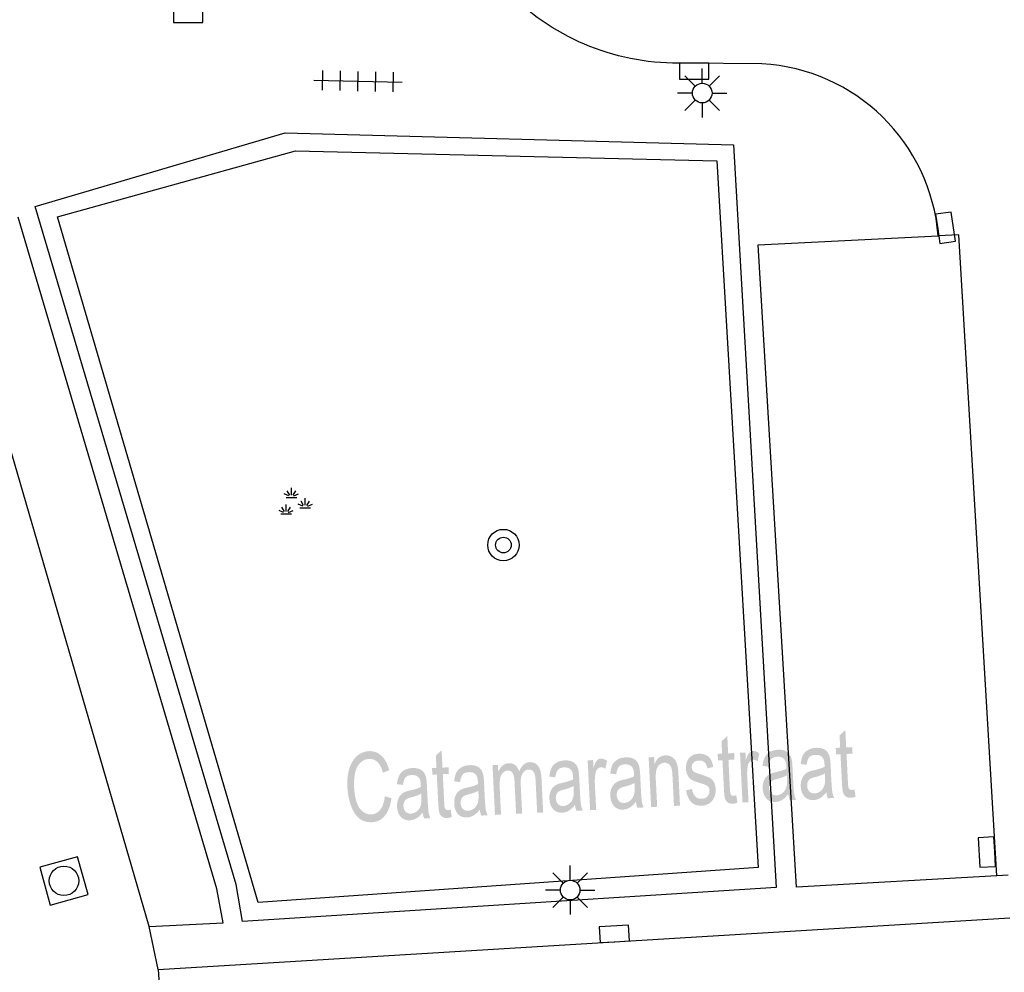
# Model space of a CAD drawing. Header units: metres. Extents: x 134521 to 134907, y 396000 to 396359.
# Tile 67 of 101: x 134765 to 134790, y 396185 to 396209. Entities that reach past the tile are written whole.
import ezdxf

# ---------------------------------------------------------------- set-up
doc = ezdxf.new("R2010")
doc.units = ezdxf.units.M
doc.header["$MEASUREMENT"] = 0

msp = doc.modelspace()

# ---------------------------------------------------------------- hatches: boundary and pattern name
at = {"linetype": 'Continuous', "lineweight": 0}
h = msp.add_hatch(color=251, dxfattribs=at)
edge = h.paths.add_edge_path()
edge.add_line((134783.587, 396189.362), (134783.618, 396189.173))
edge.add_spline(control_points=[(134783.618, 396189.173), (134783.555, 396189.151), (134783.504, 396189.148), (134783.42, 396189.144), (134783.373, 396189.179), (134783.325, 396189.214), (134783.303, 396189.273), (134783.281, 396189.332), (134783.272, 396189.526)], knot_values=[0, 0, 0, 0.25, 0.25, 0.5, 0.5, 0.75, 0.75, 1, 1, 1], degree=2, periodic=0)
edge.add_line((134783.272, 396189.526), (134783.235, 396190.255))
edge.add_line((134783.235, 396190.255), (134783.122, 396190.25))
edge.add_line((134783.122, 396190.25), (134783.113, 396190.416))
edge.add_line((134783.113, 396190.416), (134783.227, 396190.422))
edge.add_line((134783.227, 396190.422), (134783.211, 396190.735))
edge.add_line((134783.211, 396190.735), (134783.358, 396190.872))
edge.add_line((134783.358, 396190.872), (134783.38, 396190.43))
edge.add_line((134783.38, 396190.43), (134783.533, 396190.437))
edge.add_line((134783.533, 396190.437), (134783.541, 396190.271))
edge.add_line((134783.541, 396190.271), (134783.388, 396190.263))
edge.add_line((134783.388, 396190.263), (134783.425, 396189.521))
edge.add_spline(control_points=[(134783.425, 396189.521), (134783.43, 396189.429), (134783.439, 396189.403), (134783.449, 396189.377), (134783.468, 396189.362), (134783.487, 396189.348), (134783.521, 396189.349), (134783.546, 396189.351), (134783.587, 396189.362)], knot_values=[0, 0, 0, 0.25, 0.25, 0.5, 0.5, 0.75, 0.75, 1, 1, 1], degree=2, periodic=0)
h = msp.add_hatch(color=251, dxfattribs=at)
edge = h.paths.add_edge_path()
edge.add_line((134786.591, 396189.512), (134786.622, 396189.323))
edge.add_spline(control_points=[(134786.622, 396189.323), (134786.559, 396189.301), (134786.508, 396189.299), (134786.424, 396189.294), (134786.377, 396189.329), (134786.329, 396189.364), (134786.307, 396189.423), (134786.285, 396189.483), (134786.276, 396189.676)], knot_values=[0, 0, 0, 0.25, 0.25, 0.5, 0.5, 0.75, 0.75, 1, 1, 1], degree=2, periodic=0)
edge.add_line((134786.276, 396189.676), (134786.239, 396190.406))
edge.add_line((134786.239, 396190.406), (134786.126, 396190.4))
edge.add_line((134786.126, 396190.4), (134786.118, 396190.567))
edge.add_line((134786.118, 396190.567), (134786.231, 396190.572))
edge.add_line((134786.231, 396190.572), (134786.215, 396190.886))
edge.add_line((134786.215, 396190.886), (134786.362, 396191.022))
edge.add_line((134786.362, 396191.022), (134786.384, 396190.58))
edge.add_line((134786.384, 396190.58), (134786.537, 396190.588))
edge.add_line((134786.537, 396190.588), (134786.546, 396190.421))
edge.add_line((134786.546, 396190.421), (134786.392, 396190.413))
edge.add_line((134786.392, 396190.413), (134786.429, 396189.671))
edge.add_spline(control_points=[(134786.429, 396189.671), (134786.434, 396189.579), (134786.443, 396189.553), (134786.453, 396189.527), (134786.472, 396189.513), (134786.491, 396189.498), (134786.525, 396189.5), (134786.55, 396189.501), (134786.591, 396189.512)], knot_values=[0, 0, 0, 0.25, 0.25, 0.5, 0.5, 0.75, 0.75, 1, 1, 1], degree=2, periodic=0)
h = msp.add_hatch(color=251, dxfattribs=at)
edge = h.paths.add_edge_path()
edge.add_line((134774.643, 396189.337), (134774.812, 396189.287))
edge.add_spline(control_points=[(134774.812, 396189.287), (134774.774, 396189), (134774.646, 396188.843), (134774.519, 396188.687), (134774.324, 396188.677), (134774.122, 396188.667), (134773.99, 396188.775), (134773.858, 396188.884), (134773.781, 396189.099), (134773.704, 396189.314), (134773.691, 396189.564), (134773.677, 396189.838), (134773.742, 396190.045), (134773.806, 396190.252), (134773.939, 396190.364), (134774.071, 396190.476), (134774.236, 396190.485), (134774.424, 396190.494), (134774.558, 396190.367), (134774.693, 396190.24), (134774.755, 396190)], knot_values=[0, 0, 0, 0.1, 0.1, 0.2, 0.2, 0.3, 0.3, 0.4, 0.4, 0.5, 0.5, 0.6, 0.6, 0.7, 0.7, 0.8, 0.8, 0.9, 0.9, 1, 1, 1], degree=2, periodic=0)
edge.add_line((134774.755, 396190), (134774.595, 396189.938))
edge.add_spline(control_points=[(134774.595, 396189.938), (134774.542, 396190.127), (134774.455, 396190.209), (134774.368, 396190.292), (134774.243, 396190.286), (134774.099, 396190.279), (134774.007, 396190.178), (134773.915, 396190.076), (134773.884, 396189.912), (134773.853, 396189.747), (134773.861, 396189.574), (134773.873, 396189.351), (134773.927, 396189.187), (134773.982, 396189.024), (134774.084, 396188.946), (134774.186, 396188.869), (134774.3, 396188.875), (134774.439, 396188.882), (134774.53, 396188.998), (134774.62, 396189.115), (134774.643, 396189.337)], knot_values=[0, 0, 0, 0.1, 0.1, 0.2, 0.2, 0.3, 0.3, 0.4, 0.4, 0.5, 0.5, 0.6, 0.6, 0.7, 0.7, 0.8, 0.8, 0.9, 0.9, 1, 1, 1], degree=2, periodic=0)
h = msp.add_hatch(color=251, dxfattribs=at)
edge = h.paths.add_edge_path()
edge.add_line((134776.318, 396188.998), (134776.349, 396188.809))
edge.add_spline(control_points=[(134776.349, 396188.809), (134776.286, 396188.787), (134776.235, 396188.784), (134776.151, 396188.78), (134776.104, 396188.815), (134776.056, 396188.85), (134776.034, 396188.909), (134776.012, 396188.968), (134776.003, 396189.162)], knot_values=[0, 0, 0, 0.25, 0.25, 0.5, 0.5, 0.75, 0.75, 1, 1, 1], degree=2, periodic=0)
edge.add_line((134776.003, 396189.162), (134775.966, 396189.892))
edge.add_line((134775.966, 396189.892), (134775.853, 396189.886))
edge.add_line((134775.853, 396189.886), (134775.845, 396190.052))
edge.add_line((134775.845, 396190.052), (134775.958, 396190.058))
edge.add_line((134775.958, 396190.058), (134775.942, 396190.372))
edge.add_line((134775.942, 396190.372), (134776.089, 396190.508))
edge.add_line((134776.089, 396190.508), (134776.111, 396190.066))
edge.add_line((134776.111, 396190.066), (134776.264, 396190.073))
edge.add_line((134776.264, 396190.073), (134776.273, 396189.907))
edge.add_line((134776.273, 396189.907), (134776.119, 396189.899))
edge.add_line((134776.119, 396189.899), (134776.156, 396189.157))
edge.add_spline(control_points=[(134776.156, 396189.157), (134776.161, 396189.065), (134776.17, 396189.039), (134776.18, 396189.013), (134776.199, 396188.999), (134776.218, 396188.984), (134776.252, 396188.986), (134776.277, 396188.987), (134776.318, 396188.998)], knot_values=[0, 0, 0, 0.25, 0.25, 0.5, 0.5, 0.75, 0.75, 1, 1, 1], degree=2, periodic=0)
h = msp.add_hatch(color=251, dxfattribs=at)
edge = h.paths.add_edge_path()
edge.add_line((134781.42, 396189.061), (134781.357, 396190.328))
edge.add_line((134781.357, 396190.328), (134781.495, 396190.335))
edge.add_line((134781.495, 396190.335), (134781.504, 396190.155))
edge.add_spline(control_points=[(134781.504, 396190.155), (134781.593, 396190.368), (134781.781, 396190.378), (134781.863, 396190.382), (134781.933, 396190.344), (134782.004, 396190.306), (134782.041, 396190.241), (134782.079, 396190.176), (134782.097, 396190.085), (134782.109, 396190.026), (134782.116, 396189.877)], knot_values=[0, 0, 0, 0.2, 0.2, 0.4, 0.4, 0.6, 0.6, 0.8, 0.8, 1, 1, 1], degree=2, periodic=0)
edge.add_line((134782.116, 396189.877), (134782.155, 396189.098))
edge.add_line((134782.155, 396189.098), (134782.002, 396189.09))
edge.add_line((134782.002, 396189.09), (134781.963, 396189.86))
edge.add_spline(control_points=[(134781.963, 396189.86), (134781.957, 396189.991), (134781.936, 396190.056), (134781.914, 396190.12), (134781.867, 396190.156), (134781.819, 396190.193), (134781.758, 396190.189), (134781.66, 396190.185), (134781.593, 396190.094), (134781.527, 396190.003), (134781.539, 396189.76)], knot_values=[0, 0, 0, 0.2, 0.2, 0.4, 0.4, 0.6, 0.6, 0.8, 0.8, 1, 1, 1], degree=2, periodic=0)
edge.add_line((134781.539, 396189.76), (134781.574, 396189.069))
edge.add_line((134781.574, 396189.069), (134781.42, 396189.061))
h = msp.add_hatch(color=251, dxfattribs=at)
edge = h.paths.add_edge_path()
edge.add_line((134782.309, 396189.485), (134782.459, 396189.526))
edge.add_spline(control_points=[(134782.459, 396189.526), (134782.478, 396189.399), (134782.54, 396189.334), (134782.602, 396189.269), (134782.707, 396189.274), (134782.813, 396189.279), (134782.861, 396189.342), (134782.909, 396189.405), (134782.905, 396189.486), (134782.902, 396189.559), (134782.854, 396189.599), (134782.821, 396189.626), (134782.694, 396189.664), (134782.522, 396189.715), (134782.454, 396189.755), (134782.387, 396189.795), (134782.349, 396189.87), (134782.312, 396189.946), (134782.307, 396190.038), (134782.303, 396190.123), (134782.327, 396190.196), (134782.351, 396190.27), (134782.397, 396190.32), (134782.431, 396190.359), (134782.491, 396190.387), (134782.552, 396190.416), (134782.623, 396190.42), (134782.729, 396190.425), (134782.812, 396190.386), (134782.895, 396190.347), (134782.937, 396190.276), (134782.979, 396190.204), (134783, 396190.082)], knot_values=[0, 0, 0, 0.0625, 0.0625, 0.125, 0.125, 0.1875, 0.1875, 0.25, 0.25, 0.3125, 0.3125, 0.375, 0.375, 0.4375, 0.4375, 0.5, 0.5, 0.5625, 0.5625, 0.625, 0.625, 0.6875, 0.6875, 0.75, 0.75, 0.8125, 0.8125, 0.875, 0.875, 0.9375, 0.9375, 1, 1, 1], degree=2, periodic=0)
edge.add_line((134783, 396190.082), (134782.851, 396190.046))
edge.add_spline(control_points=[(134782.851, 396190.046), (134782.835, 396190.144), (134782.784, 396190.196), (134782.732, 396190.249), (134782.642, 396190.244), (134782.537, 396190.239), (134782.494, 396190.188), (134782.451, 396190.137), (134782.454, 396190.071), (134782.457, 396190.029), (134782.477, 396189.997), (134782.497, 396189.963), (134782.539, 396189.942), (134782.562, 396189.931), (134782.677, 396189.894), (134782.843, 396189.841), (134782.909, 396189.806), (134782.976, 396189.77), (134783.016, 396189.698), (134783.057, 396189.626), (134783.062, 396189.517), (134783.068, 396189.41), (134783.027, 396189.313), (134782.987, 396189.216), (134782.906, 396189.16), (134782.824, 396189.104), (134782.717, 396189.098), (134782.54, 396189.089), (134782.443, 396189.187), (134782.345, 396189.285), (134782.309, 396189.485)], knot_values=[0, 0, 0, 0.066667, 0.066667, 0.133333, 0.133333, 0.2, 0.2, 0.266667, 0.266667, 0.333333, 0.333333, 0.4, 0.4, 0.466667, 0.466667, 0.533333, 0.533333, 0.6, 0.6, 0.666667, 0.666667, 0.733333, 0.733333, 0.8, 0.8, 0.866667, 0.866667, 0.933333, 0.933333, 1, 1, 1], degree=2, periodic=0)
h = msp.add_hatch(color=251, dxfattribs=at)
edge = h.paths.add_edge_path()
edge.add_line((134783.745, 396189.178), (134783.682, 396190.445))
edge.add_line((134783.682, 396190.445), (134783.82, 396190.452))
edge.add_line((134783.82, 396190.452), (134783.829, 396190.26))
edge.add_spline(control_points=[(134783.829, 396190.26), (134783.875, 396190.397), (134783.918, 396190.442), (134783.96, 396190.487), (134784.014, 396190.489), (134784.091, 396190.493), (134784.175, 396190.429)], knot_values=[0, 0, 0, 0.333333, 0.333333, 0.666667, 0.666667, 1, 1, 1], degree=2, periodic=0)
edge.add_line((134784.175, 396190.429), (134784.131, 396190.227))
edge.add_spline(control_points=[(134784.131, 396190.227), (134784.073, 396190.271), (134784.017, 396190.268), (134783.967, 396190.265), (134783.929, 396190.221), (134783.891, 396190.177), (134783.878, 396190.101), (134783.858, 396189.985), (134783.865, 396189.849)], knot_values=[0, 0, 0, 0.25, 0.25, 0.5, 0.5, 0.75, 0.75, 1, 1, 1], degree=2, periodic=0)
edge.add_line((134783.865, 396189.849), (134783.898, 396189.185))
edge.add_line((134783.898, 396189.185), (134783.745, 396189.178))
h = msp.add_hatch(color=251, dxfattribs=at)
edge = h.paths.add_edge_path()
edge.add_spline(control_points=[(134784.909, 396189.392), (134784.829, 396189.287), (134784.752, 396189.242), (134784.676, 396189.196), (134784.585, 396189.192), (134784.436, 396189.184), (134784.351, 396189.282), (134784.266, 396189.38), (134784.258, 396189.538), (134784.254, 396189.631), (134784.28, 396189.71), (134784.306, 396189.788), (134784.353, 396189.837), (134784.4, 396189.886), (134784.46, 396189.913), (134784.504, 396189.931), (134784.594, 396189.952), (134784.778, 396189.992), (134784.864, 396190.039), (134784.863, 396190.083), (134784.862, 396190.095), (134784.855, 396190.227), (134784.809, 396190.278), (134784.747, 396190.348), (134784.631, 396190.343), (134784.524, 396190.337), (134784.475, 396190.282), (134784.426, 396190.226), (134784.408, 396190.09)], knot_values=[0, 0, 0, 0.071429, 0.071429, 0.142857, 0.142857, 0.214286, 0.214286, 0.285714, 0.285714, 0.357143, 0.357143, 0.428571, 0.428571, 0.5, 0.5, 0.571429, 0.571429, 0.642857, 0.642857, 0.714286, 0.714286, 0.785714, 0.785714, 0.857143, 0.857143, 0.928571, 0.928571, 1, 1, 1], degree=2, periodic=0)
edge.add_line((134784.408, 396190.09), (134784.256, 396190.11))
edge.add_spline(control_points=[(134784.256, 396190.11), (134784.27, 396190.246), (134784.313, 396190.331), (134784.355, 396190.417), (134784.442, 396190.466), (134784.528, 396190.515), (134784.644, 396190.521), (134784.76, 396190.527), (134784.834, 396190.492), (134784.909, 396190.458), (134784.946, 396190.401), (134784.983, 396190.345), (134785.001, 396190.258), (134785.011, 396190.203), (134785.018, 396190.06)], knot_values=[0, 0, 0, 0.142857, 0.142857, 0.285714, 0.285714, 0.428571, 0.428571, 0.571429, 0.571429, 0.714286, 0.714286, 0.857143, 0.857143, 1, 1, 1], degree=2, periodic=0)
edge.add_line((134785.018, 396190.06), (134785.033, 396189.774))
edge.add_spline(control_points=[(134785.033, 396189.774), (134785.047, 396189.475), (134785.061, 396189.396), (134785.075, 396189.317), (134785.108, 396189.246)], knot_values=[0, 0, 0, 0.5, 0.5, 1, 1, 1], degree=2, periodic=0)
edge.add_line((134785.108, 396189.246), (134784.948, 396189.238))
edge.add_spline(control_points=[(134784.948, 396189.238), (134784.921, 396189.303), (134784.909, 396189.392)], knot_values=[0, 0, 0, 1, 1, 1], degree=2, periodic=0)
edge = h.paths.add_edge_path(flags=16)
edge.add_spline(control_points=[(134784.873, 396189.871), (134784.792, 396189.819), (134784.627, 396189.778), (134784.533, 396189.754), (134784.495, 396189.728), (134784.457, 396189.702), (134784.438, 396189.655), (134784.419, 396189.608), (134784.422, 396189.552), (134784.426, 396189.467), (134784.475, 396189.412), (134784.524, 396189.357), (134784.614, 396189.361), (134784.702, 396189.366), (134784.768, 396189.424), (134784.835, 396189.481), (134784.862, 396189.577), (134784.883, 396189.651), (134784.876, 396189.793)], knot_values=[0, 0, 0, 0.111111, 0.111111, 0.222222, 0.222222, 0.333333, 0.333333, 0.444444, 0.444444, 0.555556, 0.555556, 0.666667, 0.666667, 0.777778, 0.777778, 0.888889, 0.888889, 1, 1, 1], degree=2, periodic=0)
edge.add_line((134784.876, 396189.793), (134784.873, 396189.871))
h = msp.add_hatch(color=251, dxfattribs=at)
edge = h.paths.add_edge_path()
edge.add_spline(control_points=[(134785.879, 396189.441), (134785.799, 396189.336), (134785.722, 396189.29), (134785.645, 396189.245), (134785.555, 396189.24), (134785.406, 396189.233), (134785.321, 396189.331), (134785.236, 396189.428), (134785.228, 396189.587), (134785.223, 396189.68), (134785.25, 396189.758), (134785.276, 396189.836), (134785.323, 396189.885), (134785.369, 396189.934), (134785.429, 396189.961), (134785.474, 396189.98), (134785.564, 396190), (134785.748, 396190.04), (134785.834, 396190.088), (134785.832, 396190.132), (134785.832, 396190.144), (134785.825, 396190.275), (134785.779, 396190.327), (134785.717, 396190.397), (134785.601, 396190.391), (134785.493, 396190.386), (134785.444, 396190.33), (134785.396, 396190.274), (134785.378, 396190.138)], knot_values=[0, 0, 0, 0.071429, 0.071429, 0.142857, 0.142857, 0.214286, 0.214286, 0.285714, 0.285714, 0.357143, 0.357143, 0.428571, 0.428571, 0.5, 0.5, 0.571429, 0.571429, 0.642857, 0.642857, 0.714286, 0.714286, 0.785714, 0.785714, 0.857143, 0.857143, 0.928571, 0.928571, 1, 1, 1], degree=2, periodic=0)
edge.add_line((134785.378, 396190.138), (134785.226, 396190.159))
edge.add_spline(control_points=[(134785.226, 396190.159), (134785.24, 396190.295), (134785.282, 396190.38), (134785.325, 396190.465), (134785.411, 396190.514), (134785.498, 396190.564), (134785.614, 396190.569), (134785.73, 396190.575), (134785.804, 396190.541), (134785.878, 396190.506), (134785.915, 396190.45), (134785.952, 396190.394), (134785.97, 396190.306), (134785.981, 396190.252), (134785.988, 396190.109)], knot_values=[0, 0, 0, 0.142857, 0.142857, 0.285714, 0.285714, 0.428571, 0.428571, 0.571429, 0.571429, 0.714286, 0.714286, 0.857143, 0.857143, 1, 1, 1], degree=2, periodic=0)
edge.add_line((134785.988, 396190.109), (134786.002, 396189.823))
edge.add_spline(control_points=[(134786.002, 396189.823), (134786.017, 396189.524), (134786.031, 396189.445), (134786.045, 396189.366), (134786.077, 396189.294)], knot_values=[0, 0, 0, 0.5, 0.5, 1, 1, 1], degree=2, periodic=0)
edge.add_line((134786.077, 396189.294), (134785.917, 396189.286))
edge.add_spline(control_points=[(134785.917, 396189.286), (134785.89, 396189.352), (134785.879, 396189.441)], knot_values=[0, 0, 0, 1, 1, 1], degree=2, periodic=0)
edge = h.paths.add_edge_path(flags=16)
edge.add_spline(control_points=[(134785.843, 396189.92), (134785.762, 396189.868), (134785.596, 396189.826), (134785.503, 396189.802), (134785.465, 396189.777), (134785.427, 396189.751), (134785.407, 396189.704), (134785.388, 396189.657), (134785.391, 396189.601), (134785.396, 396189.515), (134785.445, 396189.46), (134785.494, 396189.406), (134785.583, 396189.41), (134785.672, 396189.414), (134785.738, 396189.472), (134785.804, 396189.53), (134785.832, 396189.625), (134785.853, 396189.699), (134785.846, 396189.841)], knot_values=[0, 0, 0, 0.111111, 0.111111, 0.222222, 0.222222, 0.333333, 0.333333, 0.444444, 0.444444, 0.555556, 0.555556, 0.666667, 0.666667, 0.777778, 0.777778, 0.888889, 0.888889, 1, 1, 1], degree=2, periodic=0)
edge.add_line((134785.846, 396189.841), (134785.843, 396189.92))
h = msp.add_hatch(color=251, dxfattribs=at)
edge = h.paths.add_edge_path()
edge.add_spline(control_points=[(134777.06, 396188.999), (134776.98, 396188.894), (134776.903, 396188.849), (134776.826, 396188.803), (134776.736, 396188.799), (134776.587, 396188.791), (134776.502, 396188.889), (134776.417, 396188.987), (134776.409, 396189.145), (134776.404, 396189.238), (134776.431, 396189.317), (134776.457, 396189.395), (134776.504, 396189.444), (134776.55, 396189.493), (134776.61, 396189.52), (134776.655, 396189.539), (134776.745, 396189.559), (134776.929, 396189.599), (134777.015, 396189.646), (134777.013, 396189.69), (134777.013, 396189.702), (134777.006, 396189.834), (134776.96, 396189.886), (134776.898, 396189.956), (134776.782, 396189.95), (134776.674, 396189.944), (134776.625, 396189.889), (134776.577, 396189.833), (134776.559, 396189.697)], knot_values=[0, 0, 0, 0.071429, 0.071429, 0.142857, 0.142857, 0.214286, 0.214286, 0.285714, 0.285714, 0.357143, 0.357143, 0.428571, 0.428571, 0.5, 0.5, 0.571429, 0.571429, 0.642857, 0.642857, 0.714286, 0.714286, 0.785714, 0.785714, 0.857143, 0.857143, 0.928571, 0.928571, 1, 1, 1], degree=2, periodic=0)
edge.add_line((134776.559, 396189.697), (134776.407, 396189.717))
edge.add_spline(control_points=[(134776.407, 396189.717), (134776.421, 396189.853), (134776.463, 396189.938), (134776.506, 396190.024), (134776.592, 396190.073), (134776.679, 396190.122), (134776.795, 396190.128), (134776.911, 396190.134), (134776.985, 396190.099), (134777.059, 396190.065), (134777.096, 396190.009), (134777.133, 396189.952), (134777.151, 396189.865), (134777.162, 396189.81), (134777.169, 396189.667)], knot_values=[0, 0, 0, 0.142857, 0.142857, 0.285714, 0.285714, 0.428571, 0.428571, 0.571429, 0.571429, 0.714286, 0.714286, 0.857143, 0.857143, 1, 1, 1], degree=2, periodic=0)
edge.add_line((134777.169, 396189.667), (134777.183, 396189.381))
edge.add_spline(control_points=[(134777.183, 396189.381), (134777.198, 396189.082), (134777.212, 396189.003), (134777.226, 396188.924), (134777.258, 396188.853)], knot_values=[0, 0, 0, 0.5, 0.5, 1, 1, 1], degree=2, periodic=0)
edge.add_line((134777.258, 396188.853), (134777.098, 396188.845))
edge.add_spline(control_points=[(134777.098, 396188.845), (134777.071, 396188.911), (134777.06, 396188.999)], knot_values=[0, 0, 0, 1, 1, 1], degree=2, periodic=0)
edge = h.paths.add_edge_path(flags=16)
edge.add_spline(control_points=[(134777.024, 396189.478), (134776.943, 396189.427), (134776.777, 396189.385), (134776.684, 396189.361), (134776.646, 396189.335), (134776.608, 396189.309), (134776.588, 396189.263), (134776.569, 396189.216), (134776.572, 396189.16), (134776.577, 396189.074), (134776.626, 396189.019), (134776.675, 396188.964), (134776.764, 396188.969), (134776.853, 396188.973), (134776.919, 396189.031), (134776.985, 396189.088), (134777.013, 396189.184), (134777.034, 396189.258), (134777.027, 396189.4)], knot_values=[0, 0, 0, 0.111111, 0.111111, 0.222222, 0.222222, 0.333333, 0.333333, 0.444444, 0.444444, 0.555556, 0.555556, 0.666667, 0.666667, 0.777778, 0.777778, 0.888889, 0.888889, 1, 1, 1], degree=2, periodic=0)
edge.add_line((134777.027, 396189.4), (134777.024, 396189.478))
h = msp.add_hatch(color=251, dxfattribs=at)
edge = h.paths.add_edge_path()
edge.add_line((134777.447, 396188.863), (134777.384, 396190.129))
edge.add_line((134777.384, 396190.129), (134777.521, 396190.136))
edge.add_line((134777.521, 396190.136), (134777.53, 396189.958))
edge.add_spline(control_points=[(134777.53, 396189.958), (134777.568, 396190.053), (134777.636, 396190.113), (134777.704, 396190.173), (134777.794, 396190.178), (134777.895, 396190.183), (134777.962, 396190.128), (134778.029, 396190.072), (134778.061, 396189.969), (134778.157, 396190.196), (134778.329, 396190.205), (134778.464, 396190.212), (134778.542, 396190.111), (134778.62, 396190.01), (134778.63, 396189.793)], knot_values=[0, 0, 0, 0.142857, 0.142857, 0.285714, 0.285714, 0.428571, 0.428571, 0.571429, 0.571429, 0.714286, 0.714286, 0.857143, 0.857143, 1, 1, 1], degree=2, periodic=0)
edge.add_line((134778.63, 396189.793), (134778.674, 396188.924))
edge.add_line((134778.674, 396188.924), (134778.521, 396188.916))
edge.add_line((134778.521, 396188.916), (134778.481, 396189.714))
edge.add_spline(control_points=[(134778.481, 396189.714), (134778.474, 396189.842), (134778.457, 396189.898), (134778.439, 396189.954), (134778.398, 396189.987), (134778.357, 396190.019), (134778.304, 396190.017), (134778.209, 396190.012), (134778.15, 396189.92), (134778.092, 396189.828), (134778.101, 396189.632)], knot_values=[0, 0, 0, 0.2, 0.2, 0.4, 0.4, 0.6, 0.6, 0.8, 0.8, 1, 1, 1], degree=2, periodic=0)
edge.add_line((134778.101, 396189.632), (134778.138, 396188.897))
edge.add_line((134778.138, 396188.897), (134777.985, 396188.889))
edge.add_line((134777.985, 396188.889), (134777.944, 396189.712))
edge.add_spline(control_points=[(134777.944, 396189.712), (134777.937, 396189.855), (134777.896, 396189.924), (134777.855, 396189.994), (134777.769, 396189.99), (134777.705, 396189.987), (134777.652, 396189.936), (134777.599, 396189.886), (134777.579, 396189.793), (134777.559, 396189.7), (134777.568, 396189.527)], knot_values=[0, 0, 0, 0.2, 0.2, 0.4, 0.4, 0.6, 0.6, 0.8, 0.8, 1, 1, 1], degree=2, periodic=0)
edge.add_line((134777.568, 396189.527), (134777.601, 396188.87))
edge.add_line((134777.601, 396188.87), (134777.447, 396188.863))
h = msp.add_hatch(color=251, dxfattribs=at)
edge = h.paths.add_edge_path()
edge.add_spline(control_points=[(134779.483, 396189.121), (134779.402, 396189.016), (134779.326, 396188.97), (134779.249, 396188.925), (134779.159, 396188.92), (134779.01, 396188.913), (134778.925, 396189.011), (134778.839, 396189.108), (134778.832, 396189.267), (134778.827, 396189.36), (134778.853, 396189.438), (134778.88, 396189.516), (134778.926, 396189.565), (134778.973, 396189.614), (134779.033, 396189.641), (134779.077, 396189.66), (134779.168, 396189.68), (134779.352, 396189.72), (134779.437, 396189.767), (134779.436, 396189.812), (134779.435, 396189.824), (134779.429, 396189.955), (134779.383, 396190.007), (134779.32, 396190.077), (134779.205, 396190.071), (134779.097, 396190.066), (134779.048, 396190.01), (134778.999, 396189.954), (134778.981, 396189.818)], knot_values=[0, 0, 0, 0.071429, 0.071429, 0.142857, 0.142857, 0.214286, 0.214286, 0.285714, 0.285714, 0.357143, 0.357143, 0.428571, 0.428571, 0.5, 0.5, 0.571429, 0.571429, 0.642857, 0.642857, 0.714286, 0.714286, 0.785714, 0.785714, 0.857143, 0.857143, 0.928571, 0.928571, 1, 1, 1], degree=2, periodic=0)
edge.add_line((134778.981, 396189.818), (134778.83, 396189.839))
edge.add_spline(control_points=[(134778.83, 396189.839), (134778.843, 396189.974), (134778.886, 396190.06), (134778.929, 396190.145), (134779.015, 396190.194), (134779.101, 396190.243), (134779.218, 396190.249), (134779.334, 396190.255), (134779.408, 396190.221), (134779.482, 396190.186), (134779.519, 396190.13), (134779.556, 396190.074), (134779.574, 396189.986), (134779.584, 396189.932), (134779.591, 396189.789)], knot_values=[0, 0, 0, 0.142857, 0.142857, 0.285714, 0.285714, 0.428571, 0.428571, 0.571429, 0.571429, 0.714286, 0.714286, 0.857143, 0.857143, 1, 1, 1], degree=2, periodic=0)
edge.add_line((134779.591, 396189.789), (134779.606, 396189.503))
edge.add_spline(control_points=[(134779.606, 396189.503), (134779.621, 396189.204), (134779.635, 396189.125), (134779.648, 396189.046), (134779.681, 396188.974)], knot_values=[0, 0, 0, 0.5, 0.5, 1, 1, 1], degree=2, periodic=0)
edge.add_line((134779.681, 396188.974), (134779.521, 396188.966))
edge.add_spline(control_points=[(134779.521, 396188.966), (134779.494, 396189.032), (134779.483, 396189.121)], knot_values=[0, 0, 0, 1, 1, 1], degree=2, periodic=0)
edge = h.paths.add_edge_path(flags=16)
edge.add_spline(control_points=[(134779.446, 396189.6), (134779.365, 396189.548), (134779.2, 396189.506), (134779.106, 396189.482), (134779.068, 396189.456), (134779.03, 396189.431), (134779.011, 396189.384), (134778.992, 396189.337), (134778.995, 396189.281), (134778.999, 396189.195), (134779.048, 396189.14), (134779.098, 396189.085), (134779.187, 396189.09), (134779.276, 396189.094), (134779.342, 396189.152), (134779.408, 396189.21), (134779.436, 396189.305), (134779.457, 396189.379), (134779.449, 396189.521)], knot_values=[0, 0, 0, 0.111111, 0.111111, 0.222222, 0.222222, 0.333333, 0.333333, 0.444444, 0.444444, 0.555556, 0.555556, 0.666667, 0.666667, 0.777778, 0.777778, 0.888889, 0.888889, 1, 1, 1], degree=2, periodic=0)
edge.add_line((134779.449, 396189.521), (134779.446, 396189.6))
h = msp.add_hatch(color=251, dxfattribs=at)
edge = h.paths.add_edge_path()
edge.add_line((134779.868, 396188.984), (134779.805, 396190.251))
edge.add_line((134779.805, 396190.251), (134779.943, 396190.258))
edge.add_line((134779.943, 396190.258), (134779.953, 396190.066))
edge.add_spline(control_points=[(134779.953, 396190.066), (134779.999, 396190.203), (134780.041, 396190.248), (134780.084, 396190.293), (134780.137, 396190.295), (134780.215, 396190.299), (134780.298, 396190.235)], knot_values=[0, 0, 0, 0.333333, 0.333333, 0.666667, 0.666667, 1, 1, 1], degree=2, periodic=0)
edge.add_line((134780.298, 396190.235), (134780.254, 396190.033))
edge.add_spline(control_points=[(134780.254, 396190.033), (134780.196, 396190.077), (134780.14, 396190.074), (134780.09, 396190.071), (134780.052, 396190.027), (134780.015, 396189.983), (134780.001, 396189.907), (134779.982, 396189.791), (134779.988, 396189.655)], knot_values=[0, 0, 0, 0.25, 0.25, 0.5, 0.5, 0.75, 0.75, 1, 1, 1], degree=2, periodic=0)
edge.add_line((134779.988, 396189.655), (134780.022, 396188.991))
edge.add_line((134780.022, 396188.991), (134779.868, 396188.984))
h = msp.add_hatch(color=251, dxfattribs=at)
edge = h.paths.add_edge_path()
edge.add_spline(control_points=[(134781.033, 396189.198), (134780.952, 396189.093), (134780.876, 396189.048), (134780.799, 396189.002), (134780.709, 396188.998), (134780.56, 396188.99), (134780.475, 396189.088), (134780.39, 396189.186), (134780.382, 396189.344), (134780.377, 396189.437), (134780.403, 396189.516), (134780.43, 396189.594), (134780.476, 396189.643), (134780.523, 396189.692), (134780.583, 396189.719), (134780.627, 396189.737), (134780.718, 396189.758), (134780.902, 396189.798), (134780.987, 396189.845), (134780.986, 396189.889), (134780.985, 396189.901), (134780.979, 396190.033), (134780.933, 396190.084), (134780.87, 396190.154), (134780.755, 396190.149), (134780.647, 396190.143), (134780.598, 396190.087), (134780.549, 396190.032), (134780.531, 396189.896)], knot_values=[0, 0, 0, 0.071429, 0.071429, 0.142857, 0.142857, 0.214286, 0.214286, 0.285714, 0.285714, 0.357143, 0.357143, 0.428571, 0.428571, 0.5, 0.5, 0.571429, 0.571429, 0.642857, 0.642857, 0.714286, 0.714286, 0.785714, 0.785714, 0.857143, 0.857143, 0.928571, 0.928571, 1, 1, 1], degree=2, periodic=0)
edge.add_line((134780.531, 396189.896), (134780.38, 396189.916))
edge.add_spline(control_points=[(134780.38, 396189.916), (134780.393, 396190.052), (134780.436, 396190.137), (134780.479, 396190.223), (134780.565, 396190.272), (134780.651, 396190.321), (134780.768, 396190.327), (134780.884, 396190.333), (134780.958, 396190.298), (134781.032, 396190.264), (134781.069, 396190.207), (134781.106, 396190.151), (134781.124, 396190.064), (134781.134, 396190.009), (134781.142, 396189.866)], knot_values=[0, 0, 0, 0.142857, 0.142857, 0.285714, 0.285714, 0.428571, 0.428571, 0.571429, 0.571429, 0.714286, 0.714286, 0.857143, 0.857143, 1, 1, 1], degree=2, periodic=0)
edge.add_line((134781.142, 396189.866), (134781.156, 396189.58))
edge.add_spline(control_points=[(134781.156, 396189.58), (134781.171, 396189.281), (134781.185, 396189.202), (134781.198, 396189.123), (134781.231, 396189.052)], knot_values=[0, 0, 0, 0.5, 0.5, 1, 1, 1], degree=2, periodic=0)
edge.add_line((134781.231, 396189.052), (134781.071, 396189.044))
edge.add_spline(control_points=[(134781.071, 396189.044), (134781.044, 396189.109), (134781.033, 396189.198)], knot_values=[0, 0, 0, 1, 1, 1], degree=2, periodic=0)
edge = h.paths.add_edge_path(flags=16)
edge.add_spline(control_points=[(134780.996, 396189.677), (134780.915, 396189.625), (134780.75, 396189.584), (134780.656, 396189.56), (134780.618, 396189.534), (134780.58, 396189.508), (134780.561, 396189.461), (134780.542, 396189.414), (134780.545, 396189.358), (134780.549, 396189.273), (134780.599, 396189.218), (134780.648, 396189.163), (134780.737, 396189.167), (134780.826, 396189.172), (134780.892, 396189.23), (134780.958, 396189.287), (134780.986, 396189.383), (134781.007, 396189.457), (134781, 396189.599)], knot_values=[0, 0, 0, 0.111111, 0.111111, 0.222222, 0.222222, 0.333333, 0.333333, 0.444444, 0.444444, 0.555556, 0.555556, 0.666667, 0.666667, 0.777778, 0.777778, 0.888889, 0.888889, 1, 1, 1], degree=2, periodic=0)
edge.add_line((134781, 396189.599), (134780.996, 396189.677))
h = msp.add_hatch(color=251, dxfattribs=at)
edge = h.paths.add_edge_path()
edge.add_spline(control_points=[(134775.606, 396188.927), (134775.526, 396188.822), (134775.449, 396188.776), (134775.372, 396188.731), (134775.282, 396188.726), (134775.133, 396188.719), (134775.048, 396188.816), (134774.963, 396188.914), (134774.955, 396189.073), (134774.95, 396189.166), (134774.977, 396189.244), (134775.003, 396189.322), (134775.05, 396189.371), (134775.096, 396189.42), (134775.156, 396189.447), (134775.201, 396189.466), (134775.291, 396189.486), (134775.475, 396189.526), (134775.561, 396189.573), (134775.559, 396189.618), (134775.559, 396189.63), (134775.552, 396189.761), (134775.506, 396189.813), (134775.444, 396189.883), (134775.328, 396189.877), (134775.22, 396189.872), (134775.171, 396189.816), (134775.123, 396189.76), (134775.105, 396189.624)], knot_values=[0, 0, 0, 0.071429, 0.071429, 0.142857, 0.142857, 0.214286, 0.214286, 0.285714, 0.285714, 0.357143, 0.357143, 0.428571, 0.428571, 0.5, 0.5, 0.571429, 0.571429, 0.642857, 0.642857, 0.714286, 0.714286, 0.785714, 0.785714, 0.857143, 0.857143, 0.928571, 0.928571, 1, 1, 1], degree=2, periodic=0)
edge.add_line((134775.105, 396189.624), (134774.953, 396189.645))
edge.add_spline(control_points=[(134774.953, 396189.645), (134774.967, 396189.78), (134775.009, 396189.866), (134775.052, 396189.951), (134775.138, 396190), (134775.225, 396190.049), (134775.341, 396190.055), (134775.457, 396190.061), (134775.531, 396190.026), (134775.605, 396189.992), (134775.642, 396189.936), (134775.679, 396189.88), (134775.697, 396189.792), (134775.708, 396189.737), (134775.715, 396189.595)], knot_values=[0, 0, 0, 0.142857, 0.142857, 0.285714, 0.285714, 0.428571, 0.428571, 0.571429, 0.571429, 0.714286, 0.714286, 0.857143, 0.857143, 1, 1, 1], degree=2, periodic=0)
edge.add_line((134775.715, 396189.595), (134775.729, 396189.309))
edge.add_spline(control_points=[(134775.729, 396189.309), (134775.744, 396189.01), (134775.758, 396188.931), (134775.772, 396188.852), (134775.804, 396188.78)], knot_values=[0, 0, 0, 0.5, 0.5, 1, 1, 1], degree=2, periodic=0)
edge.add_line((134775.804, 396188.78), (134775.644, 396188.772))
edge.add_spline(control_points=[(134775.644, 396188.772), (134775.617, 396188.838), (134775.606, 396188.927)], knot_values=[0, 0, 0, 1, 1, 1], degree=2, periodic=0)
edge = h.paths.add_edge_path(flags=16)
edge.add_spline(control_points=[(134775.57, 396189.406), (134775.489, 396189.354), (134775.323, 396189.312), (134775.23, 396189.288), (134775.192, 396189.262), (134775.154, 396189.237), (134775.135, 396189.19), (134775.116, 396189.143), (134775.118, 396189.087), (134775.123, 396189.001), (134775.172, 396188.946), (134775.221, 396188.891), (134775.31, 396188.896), (134775.399, 396188.9), (134775.465, 396188.958), (134775.531, 396189.016), (134775.559, 396189.111), (134775.58, 396189.185), (134775.573, 396189.327)], knot_values=[0, 0, 0, 0.111111, 0.111111, 0.222222, 0.222222, 0.333333, 0.333333, 0.444444, 0.444444, 0.555556, 0.555556, 0.666667, 0.666667, 0.777778, 0.777778, 0.888889, 0.888889, 1, 1, 1], degree=2, periodic=0)
edge.add_line((134775.573, 396189.327), (134775.57, 396189.406))

# ---------------------------------------------------------------- linework, layer by layer
at = {"color": 251}
for p, q in [((134784.24, 396207.985), (134782.279, 396207.999)), ((134773.054, 396207.312), (134773.066, 396207.812)), ((134773.504, 396207.301), (134773.516, 396207.801)), ((134773.954, 396207.29), (134773.966, 396207.79)), ((134774.404, 396207.279), (134774.416, 396207.779)), ((134774.854, 396207.268), (134774.866, 396207.768)), ((134782.542, 396207.414), (134782.277, 396207.679)), ((134782.719, 396207.487), (134782.719, 396207.862)), ((134782.896, 396207.414), (134783.161, 396207.679)), ((134772.835, 396207.567), (134775.085, 396207.513)), ((134782.469, 396207.237), (134782.094, 396207.237)), ((134782.969, 396207.237), (134783.344, 396207.237)), ((134782.542, 396207.06), (134782.277, 396206.795)), ((134782.719, 396206.987), (134782.719, 396206.612)), ((134783.161, 396206.795), (134782.896, 396207.06)), ((134765.749, 396204.353), (134772.104, 396206.228)), ((134772.104, 396206.228), (134783.518, 396205.919)), ((134783.518, 396205.919), (134784.605, 396187.015)), ((134766.314, 396204.09), (134772.37, 396205.767)), ((134772.37, 396205.767), (134783.095, 396205.512)), ((134783.095, 396205.512), (134784.143, 396187.522)), ((134770.86, 396187.09), (134765.749, 396204.353)), ((134770.373, 396186.982), (134765.316, 396204.075)), ((134771.424, 396186.635), (134766.314, 396204.09)), ((134789.246, 396203.628), (134788.725, 396203.602)), ((134790.214, 396187.314), (134789.246, 396203.628)), ((134768.644, 396186.022), (134763.551, 396203.551)), ((134784.14, 396203.374), (134788.725, 396203.602)), ((134785.122, 396187.024), (134784.14, 396203.374)), ((134772.223, 396197.003), (134772.158, 396197.114)), ((134772.267, 396197.006), (134772.267, 396197.185)), ((134772.31, 396197.003), (134772.375, 396197.114)), ((134772.204, 396196.981), (134772.086, 396197.032)), ((134772.132, 396196.945), (134772.402, 396196.945)), ((134772.329, 396196.981), (134772.447, 396197.032)), ((134772.619, 396196.743), (134772.619, 396196.922)), ((134772.069, 396196.564), (134771.951, 396196.615)), ((134772.088, 396196.586), (134772.023, 396196.697)), ((134772.131, 396196.589), (134772.131, 396196.768)), ((134772.175, 396196.586), (134772.24, 396196.697)), ((134772.194, 396196.564), (134772.312, 396196.615)), ((134772.557, 396196.718), (134772.439, 396196.769)), ((134772.484, 396196.682), (134772.755, 396196.682)), ((134772.576, 396196.74), (134772.511, 396196.851)), ((134772.663, 396196.74), (134772.728, 396196.851)), ((134772.682, 396196.718), (134772.8, 396196.769)), ((134771.996, 396196.528), (134772.267, 396196.528)), ((134784.143, 396187.522), (134771.424, 396186.635)), ((134779.183, 396187.126), (134778.918, 396187.391)), ((134779.36, 396187.199), (134779.36, 396187.574)), ((134779.537, 396187.126), (134779.802, 396187.391)), ((134771.021, 396186.148), (134770.86, 396187.09)), ((134790.214, 396187.314), (134785.122, 396187.024)), ((134790.501, 396187.331), (134790.214, 396187.314)), ((134770.533, 396186.114), (134770.373, 396186.982)), ((134784.605, 396187.015), (134771.021, 396186.148)), ((134779.11, 396186.949), (134778.735, 396186.949)), ((134779.61, 396186.949), (134779.985, 396186.949)), ((134779.183, 396186.772), (134778.918, 396186.507)), ((134779.36, 396186.699), (134779.36, 396186.324)), ((134779.802, 396186.507), (134779.537, 396186.772)), ((134768.644, 396186.022), (134770.533, 396186.114)), ((134768.88, 396184.93), (134790.55, 396186.24)), ((134768.88, 396184.93), (134768.644, 396186.022)), ((134768.88, 396184.93), (134769.75, 396171.25))]:
    msp.add_line(p, q, dxfattribs=at)
at = {"color": 251, "flags": 128}
for points in [[(134769.637, 396209.032), (134770.012, 396209.032), (134770.012, 396209.432), (134769.262, 396209.432), (134769.262, 396209.032), (134769.637, 396209.032)], [(134782.514, 396207.596), (134782.889, 396207.596), (134782.889, 396207.996), (134782.139, 396207.996), (134782.139, 396207.596), (134782.514, 396207.596)], [(134788.712, 396203.783), (134788.765, 396203.412), (134789.161, 396203.468), (134789.056, 396204.21), (134788.659, 396204.154), (134788.712, 396203.783)], [(134790.164, 396187.927), (134790.143, 396188.301), (134789.744, 396188.279), (134789.785, 396187.531), (134790.185, 396187.553), (134790.164, 396187.927)], [(134780.493, 396185.633), (134780.867, 396185.656), (134780.843, 396186.055), (134780.095, 396186.01), (134780.119, 396185.61), (134780.493, 396185.633)]]:
    msp.add_lwpolyline(points, dxfattribs=at)
msp.add_lwpolyline([(134766.131, 396186.568), (134767.094, 396186.835), (134766.827, 396187.798), (134765.864, 396187.531), (134766.131, 396186.568)], close=True, dxfattribs=at)
at = {"color": 251}
for centre, radius in [((134782.719, 396207.237), 0.25), ((134777.661, 396195.732), 0.4), ((134777.661, 396195.732), 0.2), ((134766.479, 396187.183), 0.375), ((134779.36, 396186.949), 0.25)]:
    msp.add_circle(centre, radius, dxfattribs=at)
at = {"color": 251, "extrusion": (0, 0, -1)}
msp.add_arc((-134782.115, 396214.1), 6.104, 268.4633, 1.1514, dxfattribs=at)
at = {"color": 251}
msp.add_arc((134783.97, 396203.222), 4.77, 4.5639, 86.7541, dxfattribs=at)

doc.saveas('drawing.dxf')
